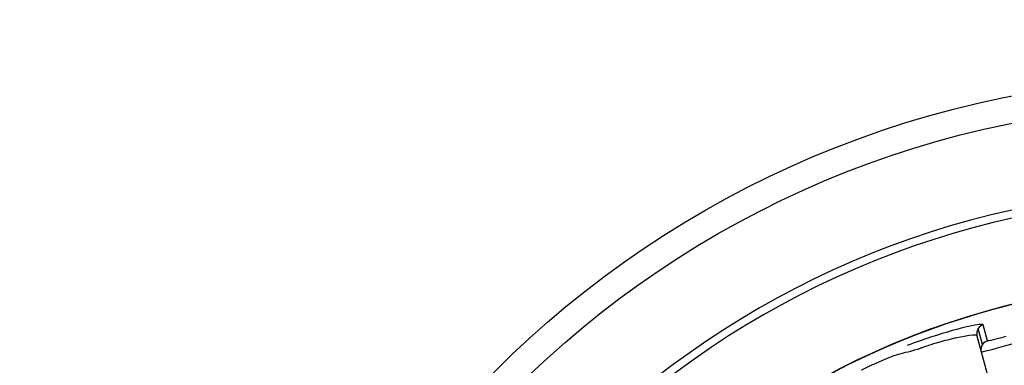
# Model space of a CAD drawing. Extents: x 0 to 283, y 0 to 196.
# Tile 22 of 31: x 223.25 to 228.77, y 119.12 to 121.06. Entities that reach past the tile are written whole.
import ezdxf

# ---------------------------------------------------------------- set-up
doc = ezdxf.new("R2010")
doc.units = 0
doc.layers.get('DEFPOINTS').update_dxf_attribs({"linetype": 'CONTINUOUS'})
for name, color, linetype in [('DIM', 7, 'CONTINUOUS'), ('TANGENT EDGES', 7, 'CONTINUOUS'), ('VISIBLE', 255, 'CONTINUOUS')]:
    doc.layers.add(name, color=color, linetype=linetype)
doc.styles.add('SANSSERIF', font='sanss___.ttf')
doc.dimstyles.new('ISO-25$3', dxfattribs={"dimtxt": 2.5, "dimasz": 2.5, "dimexe": 1.25, "dimexo": 1, "dimgap": 0.6, "dimtad": 1, "dimtih": 1, "dimtoh": 1, "dimdec": 1, "dimzin": 9, "dimdsep": 46, "dimtxsty": 'SANSSERIF', "dimcen": 0.75, "dimadec": 1, "dimazin": 0, "dimtfac": 1, "dimtdec": 1, "dimtofl": 0, "dimtmove": 0, "dimatfit": 3, "dimfxl": 1, "dimarcsym": 0})

# ---------------------------------------------------------------- blocks, each defined once
blk = doc.blocks.new('*D61')
at = {"layer": 'DEFPOINTS', "color": 0, "transparency": 16777216}
for p in [(235.3628, 116.416), (224.4188, 113.8102)]:
    blk.add_point(p, dxfattribs=at)
at = {"layer": 'DIM', "color": 0, "lineweight": -2, "transparency": 16777216}
for p, q in [((247.85, 119.3892), (240.2269, 117.5741)), ((267.2393, 119.3892), (247.85, 119.3892)), ((224.4188, 113.8102), (235.3628, 116.416)), ((219.5548, 112.652), (214.6907, 111.4939))]:
    blk.add_line(p, q, dxfattribs=at)
at = {"layer": 'DIM', "color": 0, "transparency": 16777216}
for points in [[(240.0338, 118.3848), (240.4199, 116.7634), (235.3628, 116.416)], [(219.3617, 113.4627), (219.7478, 111.8413), (224.4188, 113.8102)]]:
    blk.add_solid(points, dxfattribs=at)
at = {"layer": 'DIM', "color": 0, "transparency": 16777216, "insert": (258.1447, 123.2024), "char_height": 5, "attachment_point": 5, "style": 'SANSSERIF'}
blk.add_mtext('∅22.5', dxfattribs=at)

msp = doc.modelspace()

# ---------------------------------------------------------------- linework, layer by layer
at = {"layer": 'TANGENT EDGES'}
for p, q in [((228.6745, 119.2617), (228.6499, 119.3512)), ((228.6473, 119.2424), (228.6233, 119.332))]:
    msp.add_line(p, q, dxfattribs=at)
for centre, radius, start, end in [((229.8909, 115.1119), 4.9555, 90, 176.2396), ((229.8909, 115.1119), 4.4848, 0, 145), ((228.6643, 119.3033), 0.05, 145.0125, 194.9478), ((228.6883, 119.2137), 0.05, 145, 195), ((228.6883, 119.2137), 0.05, 106.0252, 145)]:
    msp.add_arc(centre, radius, start, end, dxfattribs=at)
msp.add_open_spline([(228.2307, 119.2012), (228.2397, 119.2033), (228.2492, 119.2058), (228.2639, 119.2101), (228.2689, 119.2116), (228.2791, 119.2147), (228.2888, 119.2179), (228.291, 119.2186), (228.2966, 119.2206), (228.3111, 119.2256), (228.3169, 119.2276), (228.3303, 119.2321), (228.342, 119.236), (228.3634, 119.243), (228.3847, 119.2495), (228.4184, 119.2593), (228.4357, 119.2641), (228.4615, 119.2708), (228.4701, 119.2729), (228.4828, 119.276), (228.487, 119.277), (228.4954, 119.2789), (228.496, 119.2791), (228.6264, 119.3078), (228.6154, 119.2926), (228.6159, 119.2904)], degree=3, knots=[0.4375, 0.4375, 0.4375, 0.4375, 0.46875, 0.46875, 0.484375, 0.484375, 0.5, 0.5, 0.53125, 0.53125, 0.546875, 0.546875, 0.5625, 0.5625, 0.625, 0.625, 0.6875, 0.6875, 0.71875, 0.71875, 0.734375, 0.734375, 0.75, 0.75, 0.9999558, 0.9999558, 0.9999558, 0.9999558], dxfattribs=at)
at = {"layer": 'VISIBLE'}
for p, q in [((228.6159, 119.2904), (228.6159, 119.2904)), ((228.6159, 119.2904), (228.64, 119.2008)), ((228.64, 119.2008), (228.6862, 119.028)), ((228.0382, 119.1321), (228.1056, 119.1612))]:
    msp.add_line(p, q, dxfattribs=at)
for radius in [5.625, 5.475]:
    msp.add_circle((229.8908, 115.1131), radius, dxfattribs=at)
for centre, radius, start, end in [((229.8909, 115.1119), 5, 90, 176.2731), ((229.8909, 115.1119), 4.485, 0, 180), ((228.6642, 119.3034), 0.0499, 106.5956, 145.0333), ((228.6643, 119.3033), 0.05, 194.9478, 194.9877)]:
    msp.add_arc(centre, radius, start, end, dxfattribs=at)
for points in [[(228.6499, 119.3512), (228.6458, 119.3607), (228.5377, 119.3417), (228.3552, 119.2819)], [(228.3552, 119.2819), (228.314, 119.2684), (228.2704, 119.253), (228.2251, 119.2359)], [(228.7066, 119.2677), (228.6879, 119.2633), (228.6752, 119.2608), (228.6745, 119.2617)], [(228.1056, 119.1612), (228.1305, 119.1716), (228.1555, 119.1816), (228.1701, 119.186)], [(228.1701, 119.186), (228.1852, 119.1905), (228.2128, 119.1969), (228.2307, 119.2012)]]:
    msp.add_open_spline(points, degree=3, dxfattribs=at)
for points, knots in [([(228.64, 119.2008), (228.6404, 119.199), (228.7096, 119.2166), (228.8613, 119.2573), (228.9302, 119.2767), (228.9297, 119.2784)], [0, 0, 0, 0, 0.5, 0.5, 1, 1, 1, 1]), ([(228.7767, 119.2854), (228.7443, 119.2766), (228.7252, 119.272), (228.7066, 119.2677), (228.7066, 119.2677), (228.7066, 119.2677)], [-0.5000049, -0.5000049, -0.5000049, -0.5000049, -0.25, -0.25, -0.2499715, -0.2499715, -0.2499715, -0.2499715]), ([(227.9677, 119.0991), (227.9754, 119.1031), (227.9851, 119.1079), (228.0086, 119.119), (228.0318, 119.1293), (228.0382, 119.1321)], [0.18750003, 0.18750003, 0.18750003, 0.18750003, 0.21875, 0.21875, 0.25000002, 0.25000002, 0.25000002, 0.25000002])]:
    msp.add_open_spline(points, degree=3, knots=knots, dxfattribs=at)

# ---------------------------------------------------------------- dimensions: what is measured, and where the dimension line sits
at = {"layer": 'DIM'}
dim = msp.add_diameter_dim_2p(p1=(224.4188, 113.8102), p2=(235.3628, 116.416), dimstyle='ISO-25$3', override={"dimscale": 2, "dimlfac": 2, "dimtofl": 1}, dxfattribs=at)
dim.commit()
dim.dimension.update_dxf_attribs({"geometry": '*D61', "text_midpoint": (247.85, 119.3892), "dimtype": 163})

doc.saveas('drawing.dxf')
